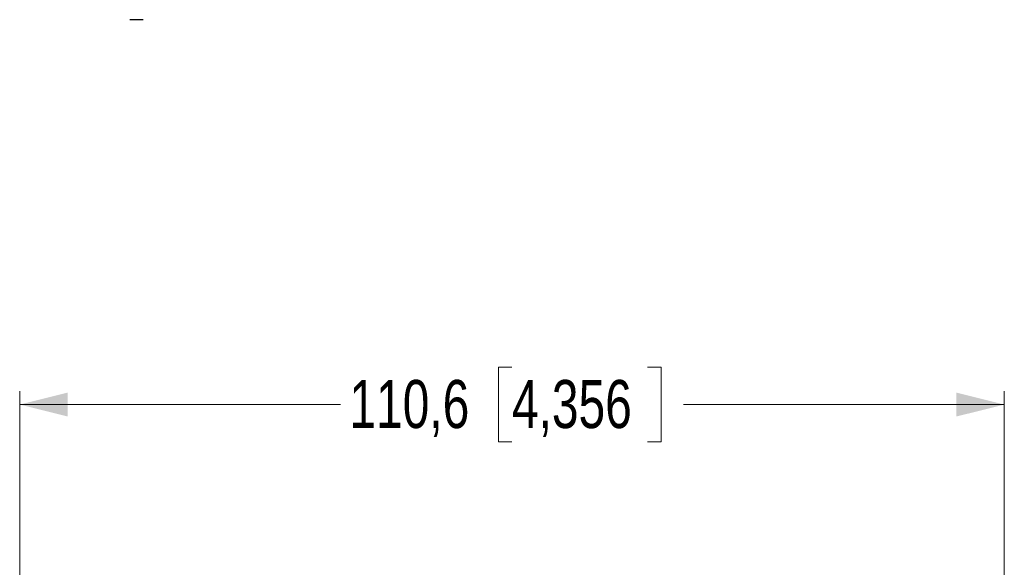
# Model space of a CAD drawing. Header units: millimetres. Extents: x 0 to 840, y 0 to 594.
# Tile 4 of 77: x 307 to 418, y 195 to 257. Entities that reach past the tile are written whole.
import ezdxf

# ---------------------------------------------------------------- set-up
doc = ezdxf.new("R2010")
doc.units = ezdxf.units.MM
doc.header["$LTSCALE"] = 2
doc.linetypes.add('SLD-Solid', pattern=[0])
doc.styles.add('SLDTEXTSTYLE2', font='ARIALN.TTF', dxfattribs={"width": 0.87})
doc.dimstyles.new('SLDDIMSTYLE0', dxfattribs={"dimtxt": 5.4, "dimasz": 5.4, "dimexe": 0, "dimexo": 0.0625, "dimgap": 1.35, "dimtad": 0, "dimdec": 1, "dimrnd": 1e-09, "dimzin": 12, "dimdsep": 46, "dimtxsty": 'SLDTEXTSTYLE2', "dimsah": 1, "dimcen": 0.09, "dimadec": 0, "dimazin": 3, "dimtfac": 1, "dimtdec": 3, "dimtofl": 0, "dimtmove": 0, "dimatfit": 3, "dimfxl": 1, "dimfrac": 2, "dimtolj": 1, "dimtzin": 12, "dimarcsym": 0})

# ---------------------------------------------------------------- blocks, each defined once
blk = doc.blocks.new('_D_10')
at = {"color": 1, "linetype": 'SLD-Solid', "lineweight": 18}
for p, q in [((362.2, 217.48), (360.68, 217.48)), ((360.68, 217.48), (360.68, 209.08)), ((377.43, 217.48), (378.95, 217.48)), ((378.95, 217.48), (378.95, 209.08)), ((306.88, 190.28), (306.88, 214.78)), ((417.53, 185.5), (417.53, 214.78)), ((306.88, 213.28), (342.92, 213.28)), ((417.53, 213.28), (381.49, 213.28)), ((360.68, 209.08), (362.2, 209.08)), ((378.95, 209.08), (377.43, 209.08))]:
    blk.add_line(p, q, dxfattribs=at)
for points in [[(306.88, 213.28), (312.28, 211.93), (312.28, 214.63)], [(417.53, 213.28), (412.13, 214.63), (412.13, 211.93)]]:
    blk.add_solid(points, dxfattribs=at)
at = {"color": 1, "linetype": 'SLD-Solid', "lineweight": 18, "char_height": 5.4, "attachment_point": 1, "style": 'SLDTEXTSTYLE2'}
for s, insert in [('110,6', (343.94, 216.04)), ('4,356', (362.2, 216.04))]:
    blk.add_mtext(s, dxfattribs=dict(at, insert=insert))

msp = doc.modelspace()

# ---------------------------------------------------------------- linework, layer by layer
at = {"color": 7, "linetype": 'SLD-Solid', "lineweight": 25}
msp.add_line((320.76, 256.55), (319.27, 256.55), dxfattribs=at)

# ---------------------------------------------------------------- dimensions: what is measured, and where the dimension line sits
at = {"color": 1, "linetype": 'SLD-Solid', "lineweight": 18}
dim = msp.add_linear_dim(base=(417.5282, 213.2767), p1=(306.879, 188.2767), p2=(417.5282, 183.5004), dimstyle='SLDDIMSTYLE0', dxfattribs=at)
dim.commit()
dim.dimension.update_dxf_attribs({"geometry": '_D_10', "text_midpoint": (362.2036, 213.2767), "dimtype": 160})

doc.saveas('drawing.dxf')
